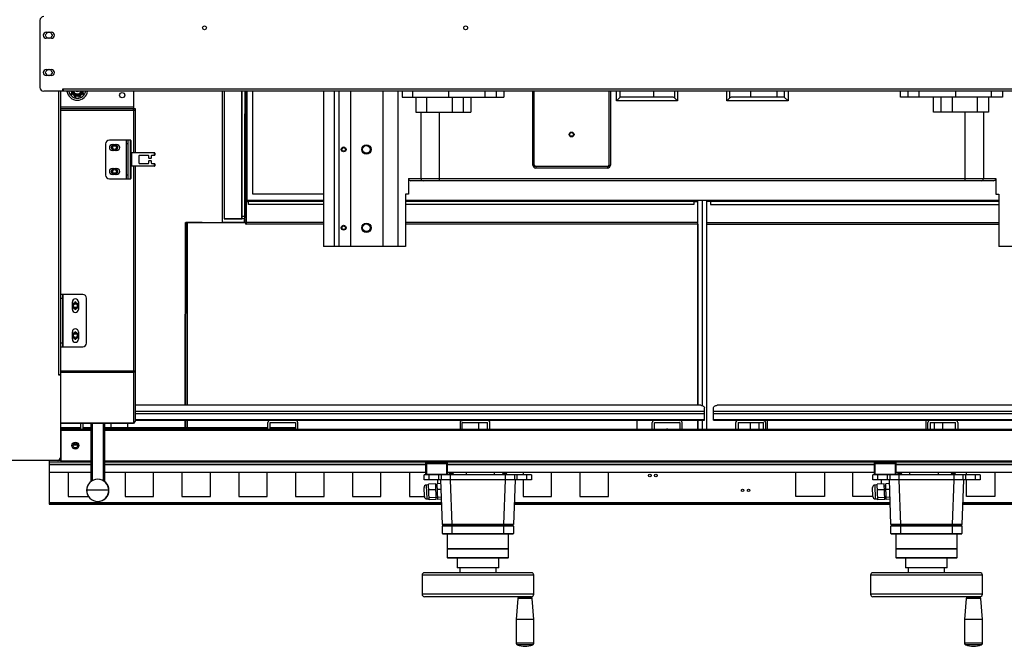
# Model space of a CAD drawing. Header units: inches. Extents: x -112 to 112, y -97 to 31.
# Tile 2 of 17: x -36 to 16, y -96 to -63. Entities that reach past the tile are written whole.
import ezdxf

# ---------------------------------------------------------------- set-up
doc = ezdxf.new("R2010")
doc.units = ezdxf.units.IN
doc.header["$MEASUREMENT"] = 0

msp = doc.modelspace()

# ---------------------------------------------------------------- linework, layer by layer
at = {"color": 7, "linetype": 'Continuous', "lineweight": 25}
for p, q in [((-34.941, -62.677), (-34.941, -66.22)), ((-34.606, -63.307), (-34.331, -63.307)), ((-34.331, -63.622), (-34.606, -63.622)), ((-34.606, -65.276), (-34.331, -65.276)), ((-34.331, -65.591), (-34.606, -65.591)), ((29.933, -66.417), (-34.744, -66.417)), ((-33.945, -81.398), (-33.945, -66.417)), ((-33.858, -66.417), (-33.858, -85.905)), ((-33.74, -66.291), (29.933, -66.291)), ((-33.74, -66.417), (-33.74, -66.291)), ((-33.72, -66.291), (-33.72, -66.417)), ((-33.199, -66.423), (-33.201, -66.417)), ((-32.785, -66.447), (-32.771, -66.417)), ((-32.785, -66.447), (-32.773, -66.454)), ((-32.773, -66.454), (-32.756, -66.417)), ((-30.008, -66.417), (-30.008, -69.665)), ((-25.312, -73.336), (-25.311, -66.417)), ((-25.212, -66.417), (-25.212, -73.148)), ((-24.302, -66.417), (-24.302, -73.143)), ((-24.295, -66.417), (-24.295, -73.124)), ((-24.293, -73.031), (-24.293, -66.417)), ((-24.135, -66.417), (-24.136, -73.031)), ((-24.057, -66.417), (-24.057, -72.165)), ((-24.016, -66.417), (-24.016, -72.165)), ((-23.701, -71.85), (-23.701, -66.417)), ((-19.981, -66.417), (-19.981, -74.606)), ((-19.409, -66.417), (-19.409, -74.606)), ((-19.17, -66.417), (-19.17, -74.606)), ((-18.563, -66.417), (-18.563, -74.606)), ((-16.831, -74.606), (-16.831, -66.417)), ((-16.044, -74.606), (-16.044, -66.417)), ((-15.837, -66.417), (-15.837, -66.732)), ((-15.259, -66.732), (-15.259, -66.417)), ((-13.386, -66.417), (-13.386, -66.732)), ((-11.456, -66.732), (-11.456, -66.417)), ((-10.851, -66.732), (-10.851, -66.417)), ((-10.465, -66.417), (-10.465, -66.732)), ((-8.937, -70.315), (-8.937, -66.417)), ((-8.858, -70.315), (-8.858, -66.417)), ((-4.921, -66.417), (-4.921, -70.315)), ((-4.842, -66.417), (-4.842, -70.315)), ((-4.527, -66.929), (-4.527, -66.417)), ((-4.33, -66.732), (-4.33, -66.417)), ((-2.559, -66.732), (-2.559, -66.417)), ((-1.435, -66.79), (-1.435, -66.417)), ((-1.296, -66.417), (-1.296, -66.929)), ((1.297, -66.929), (1.297, -66.417)), ((1.436, -66.417), (1.436, -66.79)), ((2.56, -66.732), (2.56, -66.417)), ((3.938, -66.417), (3.938, -66.732)), ((4.331, -66.417), (4.331, -66.732)), ((4.528, -66.417), (4.528, -66.929)), ((10.465, -66.732), (10.465, -66.417)), ((10.851, -66.417), (10.851, -66.732)), ((11.456, -66.732), (11.456, -66.417)), ((13.386, -66.732), (13.386, -66.417)), ((15.26, -66.732), (15.26, -66.417)), ((15.837, -66.417), (15.837, -66.732)), ((-33.256, -66.516), (-33.263, -66.512)), ((-33.044, -66.665), (-33.058, -66.683)), ((-32.682, -66.512), (-32.688, -66.516)), ((-15.837, -66.732), (-10.465, -66.732)), ((-15.109, -66.732), (-15.109, -67.52)), ((-14.532, -67.52), (-14.532, -66.732)), ((-13.189, -66.732), (-13.189, -67.52)), ((-12.599, -67.52), (-12.599, -66.732)), ((-12.205, -66.732), (-12.205, -67.52)), ((-4.527, -66.929), (-4.33, -66.732)), ((-1.296, -66.929), (-4.527, -66.929)), ((-1.574, -66.732), (-4.33, -66.732)), ((-1.435, -66.79), (-1.296, -66.929)), ((1.436, -66.79), (1.297, -66.929)), ((4.528, -66.929), (1.297, -66.929)), ((4.331, -66.732), (1.575, -66.732)), ((4.331, -66.732), (4.528, -66.929)), ((15.837, -66.732), (10.465, -66.732)), ((12.205, -67.52), (12.205, -66.732)), ((12.599, -66.732), (12.599, -67.52)), ((13.19, -66.732), (13.19, -67.52)), ((14.532, -67.52), (14.532, -66.732)), ((15.109, -66.732), (15.109, -67.52)), ((-33.858, -67.236), (-30.008, -67.236)), ((-33.858, -67.244), (-30.008, -67.244)), ((-33.858, -67.323), (-29.921, -67.323)), ((-33.858, -67.409), (-29.921, -67.409)), ((-30, -67.409), (-30, -67.323)), ((-29.921, -67.323), (-29.921, -69.665)), ((-15.109, -67.52), (-12.205, -67.52)), ((-14.834, -71.024), (-14.834, -67.52)), ((-13.872, -67.52), (-13.872, -71.142)), ((15.109, -67.52), (12.205, -67.52)), ((13.873, -71.142), (13.873, -67.52)), ((14.834, -67.52), (14.834, -71.024)), ((-24.135, -73.328), (-24.135, -67.608)), ((-30.163, -68.996), (-31.279, -68.996)), ((-30.382, -71.043), (-30.382, -68.996)), ((-30.374, -71.043), (-30.374, -68.996)), ((-30.295, -68.996), (-30.295, -71.043)), ((-30.163, -71.043), (-30.163, -68.996)), ((-30.138, -69.021), (-30.138, -71.018)), ((-31.476, -69.193), (-31.476, -70.846)), ((-31.122, -69.232), (-30.886, -69.232)), ((-30.886, -69.547), (-31.122, -69.547)), ((-31.043, -69.233), (-31.043, -69.232)), ((-31.043, -69.547), (-31.043, -69.546)), ((-30.964, -69.232), (-30.964, -69.233)), ((-30.964, -69.546), (-30.964, -69.547)), ((-30.295, -69.193), (-30.374, -69.193)), ((-30.118, -69.665), (-30.118, -70.374)), ((-28.898, -69.665), (-30.118, -69.665)), ((-29.714, -70.221), (-29.714, -69.818)), ((-29.694, -69.798), (-29.229, -69.798)), ((-29.209, -69.818), (-29.209, -69.933)), ((-29.209, -70.107), (-29.209, -70.221)), ((-29.189, -69.953), (-29.081, -69.953)), ((-29.081, -70.087), (-29.189, -70.087)), ((-29.061, -69.933), (-29.061, -69.818)), ((-29.061, -70.221), (-29.061, -70.107)), ((-29.041, -69.798), (-28.878, -69.798)), ((-28.898, -69.798), (-28.898, -69.665)), ((-28.878, -69.685), (-28.878, -69.798)), ((-24.294, -70.071), (-24.294, -70.307)), ((-24.294, -70.323), (-24.294, -70.087)), ((-24.294, -70.087), (-24.294, -70.087)), ((-31.122, -70.492), (-30.886, -70.492)), ((-31.043, -70.493), (-31.043, -70.492)), ((-30.964, -70.492), (-30.964, -70.493)), ((-28.898, -70.374), (-30.118, -70.374)), ((-30.008, -70.374), (-30.008, -83.937)), ((-29.921, -70.374), (-29.921, -83.85)), ((-29.229, -70.241), (-29.694, -70.241)), ((-28.878, -70.241), (-29.041, -70.241)), ((-28.898, -70.374), (-28.898, -70.241)), ((-28.878, -70.241), (-28.878, -70.354)), ((-24.294, -70.323), (-24.294, -70.323)), ((-8.858, -70.315), (-8.937, -70.315)), ((-5, -70.394), (-8.779, -70.394)), ((-8.779, -70.394), (-8.779, -70.472)), ((-5, -70.472), (-8.779, -70.472)), ((-5, -70.394), (-5, -70.472)), ((-4.921, -70.315), (-4.842, -70.315)), ((-31.279, -71.043), (-30.163, -71.043)), ((-30.886, -70.807), (-31.122, -70.807)), ((-31.043, -70.807), (-31.043, -70.806)), ((-30.964, -70.806), (-30.964, -70.807)), ((-30.295, -70.846), (-30.374, -70.846)), ((-15.487, -71.024), (15.488, -71.024)), ((-15.487, -71.024), (-15.487, -71.85)), ((15.367, -71.142), (-15.366, -71.142)), ((15.488, -71.024), (15.488, -71.85)), ((-24.135, -72.157), (-24.057, -72.157)), ((-24.135, -72.165), (-19.981, -72.165)), ((-19.981, -71.85), (-23.701, -71.85)), ((-15.487, -71.85), (-15.65, -71.85)), ((-15.65, -71.85), (-15.65, -74.606)), ((-15.65, -72.165), (15.65, -72.165)), ((-0.236, -82.992), (-0.236, -72.165)), ((0, -72.165), (0, -83.009)), ((0.236, -72.165), (0.236, -84.252)), ((15.488, -71.85), (15.65, -71.85)), ((15.65, -71.85), (15.65, -74.606)), ((-19.981, -72.244), (-24.135, -72.244)), ((-23.937, -72.252), (-24.135, -72.252)), ((-24.057, -72.244), (-24.057, -73.433)), ((-23.937, -72.402), (-23.937, -72.244)), ((-19.981, -72.402), (-23.937, -72.402)), ((-0.236, -72.244), (-15.65, -72.244)), ((-0.433, -72.402), (-15.65, -72.402)), ((-0.433, -72.244), (-0.433, -72.402)), ((-0.236, -72.252), (-0.433, -72.252)), ((15.65, -72.244), (0.236, -72.244)), ((0.433, -72.244), (0.433, -72.402)), ((0.433, -72.402), (15.65, -72.402)), ((-25.212, -73.148), (-24.302, -73.143)), ((-25.193, -73.156), (-25.212, -73.148)), ((-24.282, -73.15), (-25.193, -73.156)), ((-24.302, -73.125), (-24.282, -73.132)), ((-24.302, -73.143), (-24.282, -73.15)), ((-24.295, -73.124), (-24.293, -73.031)), ((-24.136, -73.031), (-24.293, -73.031)), ((-24.282, -73.132), (-24.282, -73.15)), ((-24.142, -73.328), (-24.142, -73.126)), ((-24.136, -73.031), (-24.138, -73.124)), ((-24.057, -73.229), (-24.135, -73.229)), ((-27.278, -82.992), (-27.254, -73.339)), ((-27.244, -73.343), (-27.268, -82.992)), ((-27.254, -73.339), (-24.142, -73.328)), ((-27.254, -73.339), (-27.244, -73.343)), ((-26.387, -73.34), (-27.244, -73.343)), ((-27.241, -73.354), (-24.079, -73.355)), ((-27.241, -82.992), (-27.241, -73.354)), ((-27.24, -82.992), (-27.24, -73.354)), ((-27.166, -73.343), (-27.166, -73.354)), ((-27.156, -73.354), (-27.156, -73.346)), ((-27.155, -73.346), (-24.059, -73.346)), ((-27.155, -73.346), (-27.155, -73.354)), ((-27.155, -82.992), (-27.155, -73.354)), ((-27.039, -73.346), (-27.039, -73.354)), ((-26.388, -73.34), (-25.341, -73.336)), ((-25.432, -73.346), (-25.341, -73.341)), ((-25.341, -73.336), (-25.341, -73.341)), ((-25.328, -73.346), (-25.341, -73.341)), ((-25.312, -73.336), (-24.132, -73.332)), ((-25.199, -73.346), (-25.199, -73.336)), ((-24.132, -73.332), (-24.142, -73.328)), ((-24.057, -73.328), (-24.135, -73.328)), ((-24.079, -73.433), (-24.079, -73.355)), ((-24.079, -73.425), (-24.059, -73.425)), ((-19.981, -73.433), (-24.079, -73.433)), ((-24.059, -73.425), (-24.059, -73.346)), ((-19.981, -73.339), (-24.057, -73.339)), ((-19.981, -73.425), (-24.057, -73.425)), ((-0.236, -73.339), (-15.65, -73.339)), ((-0.236, -73.425), (-15.65, -73.425)), ((-0.236, -73.433), (-15.65, -73.433)), ((-8.109, -73.425), (-8.109, -73.433)), ((-0.238, -73.433), (-0.238, -82.992)), ((0.236, -73.339), (15.65, -73.339)), ((0.236, -73.425), (15.65, -73.425)), ((-15.65, -74.606), (-19.981, -74.606)), ((19.981, -74.606), (15.65, -74.606)), ((-32.677, -77.146), (-33.858, -77.146)), ((-33.858, -77.343), (-33.74, -77.343)), ((-33.74, -77.146), (-33.74, -79.902)), ((-33.732, -79.902), (-33.732, -77.146)), ((-32.48, -79.705), (-32.48, -77.343)), ((-33.228, -77.933), (-33.228, -77.539)), ((-32.913, -77.539), (-32.913, -77.933)), ((-33.228, -79.508), (-33.228, -79.114)), ((-32.913, -79.114), (-32.913, -79.508)), ((-33.74, -79.705), (-33.858, -79.705)), ((-33.858, -79.902), (-32.677, -79.902)), ((-33.858, -81.378), (-33.945, -81.378)), ((-33.858, -81.398), (-33.945, -81.398)), ((-33.937, -81.378), (-33.937, -81.398)), ((-33.858, -81.179), (-30.008, -81.179)), ((-33.858, -81.24), (-30.008, -81.24)), ((-30.008, -81.176), (-29.921, -81.176)), ((-30, -81.176), (-30, -81.181)), ((-30, -81.181), (-29.921, -81.181)), ((-0.079, -82.992), (-29.921, -82.992)), ((29.921, -82.992), (0.788, -82.992)), ((0.118, -83.325), (-29.921, -83.325)), ((0.118, -83.447), (-29.921, -83.447)), ((0.118, -83.78), (0.118, -83.131)), ((0.591, -83.78), (0.591, -83.131)), ((29.921, -83.325), (0.591, -83.325)), ((29.921, -83.447), (0.591, -83.447)), ((-33.858, -83.912), (-30.008, -83.912)), ((-33.858, -83.937), (-30.008, -83.937)), ((-32.776, -84.252), (-32.776, -83.937)), ((-32.658, -84.252), (-32.658, -83.937)), ((-32.244, -87.008), (-32.244, -83.937)), ((-32.185, -83.937), (-32.185, -86.969)), ((-31.594, -86.969), (-31.594, -83.937)), ((-31.535, -83.937), (-31.535, -87.008)), ((-31.201, -83.937), (-31.201, -84.17)), ((-30.296, -84.17), (-30.296, -83.937)), ((0.118, -83.754), (-29.921, -83.754)), ((-29.921, -83.78), (0.118, -83.78)), ((-29.921, -83.85), (-29.921, -83.85)), ((-27.281, -84.17), (-27.28, -83.78)), ((-27.27, -83.78), (-27.271, -84.17)), ((-27.241, -84.17), (-27.241, -83.78)), ((-27.24, -84.17), (-27.24, -83.78)), ((-27.155, -84.17), (-27.155, -83.78)), ((-22.914, -84.252), (-22.914, -83.906)), ((-22.796, -84.252), (-22.796, -83.906)), ((-22.788, -83.898), (-21.465, -83.898)), ((-21.457, -83.906), (-21.457, -84.252)), ((-21.339, -84.252), (-21.339, -83.906)), ((-12.776, -83.906), (-12.776, -84.252)), ((-12.697, -83.78), (-12.697, -83.789)), ((-12.658, -84.252), (-12.658, -83.906)), ((-12.65, -83.898), (-11.327, -83.898)), ((-11.792, -84.252), (-11.792, -83.898)), ((-11.319, -84.252), (-11.319, -83.906)), ((-11.201, -84.252), (-11.201, -83.906)), ((-3.445, -83.78), (-3.445, -84.252)), ((-2.638, -84.252), (-2.638, -83.906)), ((-2.54, -83.783), (-2.54, -83.78)), ((-2.52, -84.252), (-2.52, -83.906)), ((-2.512, -83.898), (-1.189, -83.898)), ((-1.181, -83.906), (-1.181, -84.252)), ((-1.063, -84.252), (-1.063, -83.906)), ((-0.238, -83.78), (-0.238, -84.252)), ((-0.236, -84.252), (-0.236, -83.78)), ((0, -83.78), (0, -84.252)), ((29.921, -83.754), (0.591, -83.754)), ((0.591, -83.78), (29.921, -83.78)), ((1.772, -84.252), (1.772, -83.906)), ((1.89, -83.906), (1.89, -84.249)), ((1.898, -83.898), (3.221, -83.898)), ((2.54, -83.898), (2.54, -84.252)), ((2.993, -83.898), (2.993, -84.252)), ((3.228, -84.252), (3.228, -83.906)), ((3.347, -83.906), (3.347, -84.252)), ((3.445, -84.252), (3.445, -83.78)), ((11.792, -83.78), (11.792, -84.252)), ((11.91, -84.252), (11.91, -83.906)), ((12.028, -83.906), (12.028, -84.252)), ((12.036, -83.898), (13.358, -83.898)), ((12.245, -83.898), (12.245, -84.252)), ((12.697, -84.252), (12.697, -83.898)), ((13.366, -84.252), (13.366, -83.906)), ((13.484, -83.906), (13.484, -84.252)), ((-33.858, -84.17), (-32.776, -84.17)), ((-32.776, -84.207), (-33.858, -84.207)), ((-33.858, -84.331), (-33.819, -84.331)), ((-33.819, -84.417), (-33.858, -84.417)), ((-33.819, -84.252), (-32.244, -84.252)), ((-33.819, -85.984), (-33.819, -84.252)), ((-32.244, -84.319), (-33.819, -84.319)), ((-32.658, -84.17), (-32.244, -84.17)), ((-32.244, -84.207), (-32.658, -84.207)), ((-31.535, -84.17), (-22.914, -84.17)), ((-22.914, -84.207), (-31.535, -84.207)), ((-31.535, -84.252), (31.536, -84.252)), ((31.536, -84.319), (-31.535, -84.319)), ((-22.796, -84.17), (-21.465, -84.17)), ((-21.465, -84.207), (-22.796, -84.207)), ((-21.465, -84.17), (-21.465, -84.252)), ((-21.465, -84.207), (-21.457, -84.208)), ((-1.812, -84.249), (-1.891, -84.249)), ((-1.812, -84.249), (-1.812, -84.252)), ((-33.192, -85.083), (-32.95, -85.083)), ((-32.972, -85.039), (-33.169, -85.039)), ((-33.858, -85.906), (-66.85, -85.906)), ((-34.449, -85.906), (-34.449, -88.218)), ((-34.449, -85.968), (-33.819, -85.968)), ((-32.244, -85.988), (-34.449, -85.988)), ((-32.244, -86.114), (-34.449, -86.114)), ((-32.244, -86.126), (-34.449, -86.126)), ((-33.819, -85.819), (-33.858, -85.819)), ((-33.819, -85.905), (-33.858, -85.905)), ((-33.819, -85.917), (-32.244, -85.917)), ((-33.819, -85.984), (-32.244, -85.984)), ((-31.535, -85.917), (31.536, -85.917)), ((-31.535, -85.984), (31.536, -85.984)), ((31.536, -85.988), (-31.535, -85.988)), ((-14.575, -86.114), (-31.535, -86.114)), ((-14.575, -86.126), (-31.535, -86.126)), ((-13.433, -86.027), (-14.575, -86.027)), ((-14.575, -86.669), (-14.575, -86.027)), ((-14.536, -86.629), (-14.536, -86.066)), ((-14.536, -86.066), (-13.473, -86.066)), ((-13.473, -86.629), (-13.473, -86.066)), ((-13.433, -86.669), (-13.433, -86.027)), ((9.09, -86.114), (-13.433, -86.114)), ((9.09, -86.126), (-13.433, -86.126)), ((10.232, -86.027), (9.09, -86.027)), ((9.09, -86.669), (9.09, -86.027)), ((9.129, -86.066), (10.192, -86.066)), ((9.129, -86.629), (9.129, -86.066)), ((10.192, -86.629), (10.192, -86.066)), ((10.232, -86.669), (10.232, -86.027)), ((31.536, -86.114), (10.232, -86.114)), ((31.536, -86.126), (10.232, -86.126)), ((-34.449, -86.519), (-32.244, -86.519)), ((-33.449, -86.519), (-33.449, -87.812)), ((-31.535, -86.519), (-14.575, -86.519)), ((-30.449, -86.519), (-30.449, -87.812)), ((-28.949, -87.812), (-28.949, -86.519)), ((-27.449, -86.519), (-27.449, -87.812)), ((-25.949, -87.812), (-25.949, -86.519)), ((-24.449, -86.519), (-24.449, -87.812)), ((-22.949, -87.812), (-22.949, -86.519)), ((-21.449, -86.519), (-21.449, -87.812)), ((-19.949, -87.812), (-19.949, -86.519)), ((-18.449, -86.519), (-18.449, -87.812)), ((-16.949, -87.812), (-16.949, -86.519)), ((-15.449, -86.519), (-15.449, -87.812)), ((-9, -86.669), (-14.665, -86.669)), ((-14.665, -86.919), (-14.665, -86.669)), ((-14.536, -86.629), (-14.575, -86.669)), ((-14.536, -86.629), (-13.473, -86.629)), ((-14.415, -86.669), (-14.415, -86.919)), ((-13.894, -86.919), (-13.894, -86.669)), ((-13.773, -86.669), (-13.773, -86.919)), ((-13.433, -86.669), (-13.473, -86.629)), ((-13.433, -86.519), (9.09, -86.519)), ((-13.357, -86.604), (-13.365, -86.612)), ((-13.365, -86.612), (-13.365, -86.669)), ((-13.128, -86.612), (-13.365, -86.612)), ((-13.357, -86.604), (-13.136, -86.604)), ((-13.292, -86.669), (-13.292, -86.919)), ((-13.128, -86.612), (-13.136, -86.604)), ((-13.128, -86.669), (-13.128, -86.612)), ((-12.449, -86.519), (-12.449, -86.669)), ((-10.949, -86.669), (-10.949, -86.519)), ((-10.528, -86.604), (-10.536, -86.612)), ((-10.536, -86.612), (-10.536, -86.669)), ((-10.3, -86.612), (-10.536, -86.612)), ((-10.528, -86.604), (-10.308, -86.604)), ((-10.373, -86.919), (-10.373, -86.669)), ((-10.3, -86.612), (-10.308, -86.604)), ((-10.3, -86.669), (-10.3, -86.612)), ((-9.891, -86.919), (-9.891, -86.669)), ((-9.771, -86.669), (-9.771, -86.919)), ((-9.449, -86.519), (-9.449, -86.669)), ((-9.25, -86.919), (-9.25, -86.669)), ((-9, -86.669), (-9, -86.919)), ((-7.949, -87.812), (-7.949, -86.519)), ((-6.449, -86.519), (-6.449, -87.812)), ((-4.949, -87.812), (-4.949, -86.519)), ((4.949, -87.812), (4.949, -86.519)), ((6.449, -86.519), (6.449, -87.812)), ((7.949, -87.812), (7.949, -86.519)), ((14.665, -86.669), (9, -86.669)), ((9, -86.919), (9, -86.669)), ((9.129, -86.629), (9.09, -86.669)), ((9.129, -86.629), (10.192, -86.629)), ((9.25, -86.669), (9.25, -86.919)), ((9.771, -86.919), (9.771, -86.669)), ((9.892, -86.669), (9.892, -86.919)), ((10.232, -86.669), (10.192, -86.629)), ((10.232, -86.519), (31.536, -86.519)), ((10.308, -86.604), (10.3, -86.612)), ((10.3, -86.612), (10.3, -86.669)), ((10.537, -86.612), (10.3, -86.612)), ((10.308, -86.604), (10.529, -86.604)), ((10.373, -86.669), (10.373, -86.919)), ((10.537, -86.612), (10.529, -86.604)), ((10.537, -86.669), (10.537, -86.612)), ((10.949, -86.669), (10.949, -86.519)), ((12.449, -86.519), (12.449, -86.669)), ((13.137, -86.604), (13.129, -86.612)), ((13.129, -86.612), (13.129, -86.669)), ((13.365, -86.612), (13.129, -86.612)), ((13.137, -86.604), (13.357, -86.604)), ((13.292, -86.919), (13.292, -86.669)), ((13.365, -86.612), (13.357, -86.604)), ((13.365, -86.669), (13.365, -86.612)), ((13.774, -86.919), (13.774, -86.669)), ((13.894, -86.669), (13.894, -86.919)), ((13.949, -86.669), (13.949, -86.519)), ((14.415, -86.919), (14.415, -86.669)), ((14.665, -86.669), (14.665, -86.919)), ((15.449, -86.519), (15.449, -87.812)), ((-9, -86.919), (-14.665, -86.919)), ((-14.431, -87.195), (-14.556, -87.199)), ((-14.556, -87.199), (-14.53, -87.932)), ((-14.057, -87.135), (-14.432, -87.148)), ((-14.403, -87.974), (-14.432, -87.148)), ((-14.029, -87.961), (-14.057, -87.135)), ((-13.978, -87.252), (-14.053, -87.254)), ((-13.783, -87.126), (-13.983, -87.133)), ((-13.954, -87.958), (-13.983, -87.133)), ((-13.949, -87.132), (-13.949, -86.919)), ((-13.707, -89.281), (-13.79, -86.919)), ((-13.29, -86.919), (-13.208, -89.281)), ((-10.457, -89.281), (-10.375, -86.919)), ((-9.875, -86.919), (-9.957, -89.281)), ((-9.449, -86.919), (-9.449, -87.812)), ((14.665, -86.919), (9, -86.919)), ((9.234, -87.195), (9.109, -87.199)), ((9.109, -87.199), (9.135, -87.932)), ((9.608, -87.135), (9.233, -87.148)), ((9.262, -87.974), (9.233, -87.148)), ((9.449, -86.919), (9.449, -87.141)), ((9.636, -87.961), (9.608, -87.135)), ((9.687, -87.252), (9.612, -87.254)), ((9.882, -87.126), (9.682, -87.133)), ((9.711, -87.958), (9.682, -87.133)), ((9.958, -89.281), (9.875, -86.919)), ((10.375, -86.919), (10.457, -89.281)), ((13.208, -89.281), (13.29, -86.919)), ((13.79, -86.919), (13.708, -89.281)), ((13.949, -87.812), (13.949, -86.919)), ((-31.307, -87.48), (-32.472, -87.48)), ((-14.659, -87.811), (-14.676, -87.328)), ((-14.047, -87.446), (-14.421, -87.459)), ((-13.772, -87.436), (-13.972, -87.443)), ((9.006, -87.811), (8.989, -87.328)), ((9.618, -87.446), (9.244, -87.459)), ((9.893, -87.436), (9.693, -87.443)), ((-34.449, -88.124), (-13.748, -88.124)), ((-34.449, -88.156), (-13.747, -88.156)), ((-34.449, -88.218), (-13.744, -88.218)), ((-33.449, -87.812), (-32.378, -87.812)), ((-33.449, -88.156), (-33.449, -88.218)), ((-30.449, -87.812), (-28.949, -87.812)), ((-27.449, -87.812), (-25.949, -87.812)), ((-24.449, -87.812), (-22.949, -87.812)), ((-21.449, -87.812), (-19.949, -87.812)), ((-18.449, -87.812), (-16.949, -87.812)), ((-15.449, -87.812), (-14.659, -87.812)), ((-14.53, -87.932), (-14.405, -87.927)), ((-14.032, -87.859), (-14.407, -87.872)), ((-14.029, -87.961), (-14.403, -87.974)), ((-14.033, -87.842), (-13.958, -87.839)), ((-13.757, -87.849), (-13.957, -87.856)), ((-13.754, -87.951), (-13.954, -87.958)), ((-9.92, -88.218), (9.921, -88.218)), ((-9.918, -88.156), (9.918, -88.156)), ((-9.917, -88.124), (9.917, -88.124)), ((-9.449, -87.812), (-7.949, -87.812)), ((-6.449, -87.812), (-4.949, -87.812)), ((6.449, -87.812), (4.949, -87.812)), ((9.006, -87.812), (7.949, -87.812)), ((9.135, -87.932), (9.26, -87.927)), ((9.633, -87.859), (9.258, -87.872)), ((9.636, -87.961), (9.262, -87.974)), ((9.632, -87.842), (9.707, -87.839)), ((9.908, -87.849), (9.708, -87.856)), ((9.911, -87.951), (9.711, -87.958)), ((13.745, -88.218), (34.449, -88.218)), ((13.747, -88.156), (34.449, -88.156)), ((13.748, -88.124), (34.449, -88.124)), ((15.449, -87.812), (13.949, -87.812)), ((-9.957, -89.281), (-13.707, -89.281)), ((-13.677, -89.343), (-13.707, -89.373)), ((-13.677, -89.343), (-13.677, -89.281)), ((-13.677, -89.343), (-9.987, -89.343)), ((-13.207, -89.343), (-13.207, -89.793)), ((-13.177, -89.281), (-13.177, -89.343)), ((-10.487, -89.343), (-10.487, -89.281)), ((-10.457, -89.793), (-10.457, -89.343)), ((-9.987, -89.281), (-9.987, -89.343)), ((-9.957, -89.373), (-9.987, -89.343)), ((13.708, -89.281), (9.958, -89.281)), ((9.988, -89.343), (9.958, -89.373)), ((9.988, -89.343), (9.988, -89.281)), ((9.988, -89.343), (13.678, -89.343)), ((10.458, -89.343), (10.458, -89.793)), ((10.488, -89.281), (10.488, -89.343)), ((13.178, -89.343), (13.178, -89.281)), ((13.208, -89.793), (13.208, -89.343)), ((13.678, -89.281), (13.678, -89.343)), ((13.708, -89.373), (13.678, -89.343)), ((-9.957, -89.373), (-13.707, -89.373)), ((-13.707, -89.763), (-13.707, -89.373)), ((-13.707, -89.763), (-9.957, -89.763)), ((-13.707, -89.763), (-13.677, -89.793)), ((-9.987, -89.793), (-13.677, -89.793)), ((-13.452, -89.793), (-13.452, -90.543)), ((-10.212, -90.543), (-10.212, -89.793)), ((-9.987, -89.793), (-9.957, -89.763)), ((-9.957, -89.373), (-9.957, -89.763)), ((13.708, -89.373), (9.958, -89.373)), ((9.958, -89.763), (9.958, -89.373)), ((9.958, -89.763), (13.708, -89.763)), ((9.958, -89.763), (9.988, -89.793)), ((13.678, -89.793), (9.988, -89.793)), ((10.213, -89.793), (10.213, -90.543)), ((13.453, -90.543), (13.453, -89.793)), ((13.678, -89.793), (13.708, -89.763)), ((13.708, -89.373), (13.708, -89.763)), ((-13.452, -90.543), (-13.422, -90.573)), ((-13.452, -90.543), (-10.212, -90.543)), ((-13.452, -90.573), (-13.452, -91.028)), ((-13.452, -90.573), (-10.212, -90.573)), ((-10.242, -90.573), (-10.212, -90.543)), ((-10.212, -91.028), (-10.212, -90.573)), ((10.213, -90.543), (10.243, -90.573)), ((10.213, -90.543), (13.453, -90.543)), ((10.213, -90.573), (10.213, -91.028)), ((10.213, -90.573), (13.453, -90.573)), ((13.423, -90.573), (13.453, -90.543)), ((13.453, -91.028), (13.453, -90.573)), ((-13.452, -91.028), (-13.412, -91.068)), ((-13.452, -91.028), (-10.212, -91.028)), ((-10.252, -91.068), (-13.412, -91.068)), ((-12.932, -91.068), (-12.932, -91.572)), ((-10.732, -91.572), (-10.732, -91.068)), ((-10.252, -91.068), (-10.212, -91.028)), ((10.213, -91.028), (10.253, -91.068)), ((10.213, -91.028), (13.453, -91.028)), ((13.413, -91.068), (10.253, -91.068)), ((10.733, -91.068), (10.733, -91.572)), ((12.933, -91.572), (12.933, -91.068)), ((13.413, -91.068), (13.453, -91.028)), ((-9.007, -91.828), (-14.657, -91.828)), ((-13.142, -91.818), (-13.142, -91.828)), ((-13.142, -91.818), (-12.772, -91.818)), ((-12.772, -91.572), (-12.932, -91.572)), ((-12.772, -91.818), (-12.772, -91.562)), ((-10.892, -91.562), (-12.772, -91.562)), ((-10.892, -91.562), (-10.892, -91.818)), ((-10.732, -91.572), (-10.892, -91.572)), ((-10.892, -91.818), (-10.522, -91.818)), ((-10.522, -91.828), (-10.522, -91.818)), ((14.658, -91.828), (9.008, -91.828)), ((10.523, -91.818), (10.523, -91.828)), ((10.523, -91.818), (10.893, -91.818)), ((10.893, -91.572), (10.733, -91.572)), ((10.893, -91.818), (10.893, -91.562)), ((12.773, -91.562), (10.893, -91.562)), ((12.773, -91.562), (12.773, -91.818)), ((12.933, -91.572), (12.773, -91.572)), ((12.773, -91.818), (13.143, -91.818)), ((13.143, -91.828), (13.143, -91.818)), ((-14.782, -91.953), (-14.782, -92.968)), ((-8.882, -91.953), (-14.782, -91.953)), ((-8.882, -92.968), (-8.882, -91.953)), ((8.883, -91.953), (8.883, -92.968)), ((14.783, -91.953), (8.883, -91.953)), ((14.783, -92.968), (14.783, -91.953)), ((-8.882, -92.968), (-14.782, -92.968)), ((14.783, -92.968), (8.883, -92.968)), ((-9.007, -93.093), (-14.657, -93.093)), ((-9.729, -93.182), (-9.821, -94.303)), ((-8.968, -93.182), (-9.729, -93.182)), ((-9, -93.153), (-9.698, -93.153)), ((-9.679, -93.134), (-9.679, -93.153)), ((-9.018, -93.134), (-9.679, -93.134)), ((-9.661, -93.093), (-9.64, -93.114)), ((-9.525, -93.114), (-9.64, -93.114)), ((-9.583, -93.114), (-9.585, -93.134)), ((-9.467, -93.102), (-9.467, -93.093)), ((-9.231, -93.093), (-9.231, -93.102)), ((-9.057, -93.114), (-9.173, -93.114)), ((-9.113, -93.134), (-9.115, -93.114)), ((-9.057, -93.114), (-9.037, -93.093)), ((-9.018, -93.153), (-9.018, -93.134)), ((-8.876, -94.303), (-8.968, -93.182)), ((14.658, -93.093), (9.008, -93.093)), ((13.936, -93.182), (13.844, -94.303)), ((14.697, -93.182), (13.936, -93.182)), ((14.665, -93.153), (13.967, -93.153)), ((13.986, -93.134), (13.986, -93.153)), ((14.647, -93.134), (13.986, -93.134)), ((14.004, -93.093), (14.025, -93.114)), ((14.14, -93.114), (14.025, -93.114)), ((14.082, -93.114), (14.08, -93.134)), ((14.198, -93.102), (14.198, -93.093)), ((14.434, -93.093), (14.434, -93.102)), ((14.608, -93.114), (14.492, -93.114)), ((14.552, -93.134), (14.55, -93.114)), ((14.608, -93.114), (14.628, -93.093)), ((14.647, -93.153), (14.647, -93.134)), ((14.789, -94.303), (14.697, -93.182)), ((-9.821, -94.303), (-9.821, -95.553)), ((-8.876, -94.303), (-9.821, -94.303)), ((-8.876, -95.553), (-8.876, -94.303)), ((13.844, -94.303), (13.844, -95.553)), ((14.789, -94.303), (13.844, -94.303)), ((14.789, -95.553), (14.789, -94.303)), ((-8.876, -95.553), (-9.821, -95.553)), ((14.789, -95.553), (13.844, -95.553)), ((-8.939, -95.642), (-9.758, -95.642)), ((14.726, -95.642), (13.907, -95.642))]:
    msp.add_line(p, q, dxfattribs=at)
at = {"color": 7, "linetype": 'Continuous', "lineweight": 25, "flags": 128}
for points in [[(-33.289, -66.608), (-33.301, -66.644), (-33.302, -66.649)], [(-24.294, -70.087), (-24.294, -70.038), (-24.294, -69.993), (-24.294, -69.956), (-24.294, -69.932), (-24.294, -69.922), (-24.294, -69.927), (-24.294, -69.947), (-24.294, -69.98), (-24.294, -70.023), (-24.294, -70.071)], [(-24.294, -70.307), (-24.294, -70.356), (-24.294, -70.401), (-24.294, -70.437), (-24.294, -70.462), (-24.294, -70.472), (-24.294, -70.467), (-24.294, -70.447), (-24.294, -70.414), (-24.294, -70.371), (-24.294, -70.323)], [(-0.079, -82.992), (-0.041, -82.995), (-0.004, -83.003), (0.03, -83.016), (0.06, -83.033), (0.085, -83.054), (0.103, -83.078), (0.114, -83.104), (0.118, -83.131)], [(0.591, -83.131), (0.594, -83.104), (0.606, -83.078), (0.624, -83.054), (0.648, -83.033), (0.678, -83.016), (0.712, -83.003), (0.749, -82.995), (0.788, -82.992)], [(-14.575, -86.03), (-14.574, -86.033), (-14.571, -86.037), (-14.563, -86.048), (-14.551, -86.06), (-14.543, -86.064), (-14.539, -86.066), (-14.536, -86.066)], [(9.09, -86.03), (9.091, -86.033), (9.094, -86.037), (9.102, -86.048), (9.114, -86.06), (9.122, -86.064), (9.126, -86.066), (9.129, -86.066)], [(-9.594, -93.114), (-9.577, -93.108), (-9.573, -93.101), (-9.574, -93.09)], [(-9.467, -93.102), (-9.497, -93.11), (-9.525, -93.114)], [(-9.173, -93.114), (-9.2, -93.11), (-9.231, -93.102)], [(-9.123, -93.09), (-9.124, -93.101), (-9.12, -93.108), (-9.104, -93.114)], [(14.071, -93.114), (14.088, -93.108), (14.092, -93.101), (14.091, -93.09)], [(14.198, -93.102), (14.168, -93.11), (14.14, -93.114)], [(14.492, -93.114), (14.465, -93.11), (14.434, -93.102)], [(14.542, -93.09), (14.541, -93.101), (14.545, -93.108), (14.561, -93.114)]]:
    msp.add_lwpolyline(points, dxfattribs=at)
at = {"color": 7, "linetype": 'Continuous', "lineweight": 25}
for centre, radius in [((-26.26, -63.071), 0.102), ((-12.48, -63.071), 0.102), ((-30.598, -66.626), 0.138), ((-6.89, -68.701), 0.128), ((-6.89, -68.701), 0.0968), ((-31.004, -69.39), 0.154), ((-31.004, -69.39), 0.0984), ((-18.917, -69.488), 0.128), ((-18.917, -69.488), 0.0968), ((-17.716, -69.488), 0.246), ((-17.716, -69.488), 0.199), ((-31.004, -70.65), 0.154), ((-31.004, -70.65), 0.0984), ((-18.917, -73.622), 0.128), ((-18.917, -73.622), 0.0968), ((-17.716, -73.622), 0.246), ((-17.716, -73.622), 0.199), ((-33.071, -77.736), 0.154), ((-33.071, -77.736), 0.0984), ((-33.071, -79.311), 0.154), ((-33.071, -79.311), 0.0984), ((-33.071, -85.118), 0.185), ((-33.071, -85.118), 0.126), ((-2.764, -86.693), 0.0689), ((-2.449, -86.693), 0.0689), ((2.134, -87.48), 0.0689), ((2.449, -87.48), 0.0689)]:
    msp.add_circle(centre, radius, dxfattribs=at)
for centre, radius, start, end in [((-34.744, -62.677), 0.197, 90, 180), ((-34.606, -63.465), 0.157, 90, 270), ((-34.468, -63.465), 0.161, 102.6804, 165.883), ((-34.468, -63.465), 0.161, 14.117, 77.3196), ((-34.331, -63.465), 0.157, 270, 90), ((-34.625, -63.465), 0.0394, 90, 270), ((-34.468, -63.465), 0.161, 194.117, 257.3196), ((-34.468, -63.465), 0.161, 282.6804, 345.883), ((-34.312, -63.465), 0.0394, 270, 90), ((-34.606, -65.433), 0.157, 90, 270), ((-34.625, -65.433), 0.0394, 90, 270), ((-34.468, -65.433), 0.161, 102.6804, 165.883), ((-34.468, -65.433), 0.161, 14.117, 77.3196), ((-34.331, -65.433), 0.157, 270, 90), ((-34.312, -65.433), 0.0394, 270, 90), ((-34.468, -65.433), 0.161, 194.117, 257.3196), ((-34.468, -65.433), 0.161, 282.6804, 345.883), ((-34.744, -66.22), 0.197, 180, 270), ((-32.972, -66.339), 0.551, 188.2132, 351.7868), ((-32.972, -66.339), 0.453, 190.0154, 349.9846), ((-32.972, -66.339), 0.335, 193.609, 346.391), ((-32.972, -66.339), 0.315, 194.4775, 345.5225), ((-32.972, -66.339), 0.256, 197.9202, 250.3967), ((-32.957, -66.347), 0.253, 196.0581, 343.9419), ((-32.972, -66.339), 0.236, 199.4712, 340.5288), ((-32.972, -66.339), 0.23, 199.9788, 330), ((-32.972, -66.339), 0.217, 201.3237, 330), ((-32.972, -66.339), 0.0984, 233.1301, 306.8699), ((-33.347, -66.46), 0.0984, 256.6677, 330.8437), ((-33.204, -66.657), 0.0984, 101.1563, 150), ((-33.204, -66.657), 0.0984, 292.6677, 6.8437), ((-32.972, -66.732), 0.0984, 150, 211.3323), ((-32.972, -66.732), 0.0984, 328.6677, 42.8437), ((-32.741, -66.657), 0.0984, 173.1564, 247.3323), ((-32.741, -66.657), 0.0984, 4.6677, 78.8436), ((-32.598, -66.46), 0.0984, 209.1563, 283.3323), ((-1.574, -66.929), 0.197, 45, 90), ((1.575, -66.929), 0.197, 90, 135), ((-31.279, -69.193), 0.197, 90, 180), ((-30.163, -69.021), 0.025, 0, 90), ((-31.122, -69.39), 0.157, 90, 270), ((-31.004, -69.39), 0.161, 104.117, 255.883), ((-31.004, -69.39), 0.161, 284.117, 75.883), ((-30.886, -69.39), 0.157, 270, 90), ((-30.118, -69.645), 0.02, 180, 270), ((-29.694, -69.818), 0.02, 90, 180), ((-29.229, -69.818), 0.02, 0, 90), ((-29.189, -69.933), 0.02, 180, 270), ((-29.189, -70.107), 0.02, 90, 180), ((-29.081, -69.933), 0.02, 270, 360), ((-29.081, -70.107), 0.02, 0, 90), ((-29.041, -69.818), 0.02, 90, 180), ((-28.898, -69.685), 0.02, 0, 90), ((-31.122, -70.65), 0.157, 90, 270), ((-31.004, -70.65), 0.161, 104.117, 255.883), ((-31.004, -70.65), 0.161, 284.117, 75.883), ((-30.886, -70.65), 0.157, 270, 90), ((-30.118, -70.394), 0.02, 90, 180), ((-29.694, -70.221), 0.02, 180, 270), ((-29.229, -70.221), 0.02, 270, 360), ((-29.041, -70.221), 0.02, 180, 270), ((-28.898, -70.354), 0.02, 270, 360), ((-8.779, -70.315), 0.157, 180, 270), ((-8.779, -70.315), 0.0787, 180, 270), ((-5, -70.315), 0.0787, 270, 360), ((-5, -70.315), 0.157, 270, 360), ((-31.279, -70.846), 0.197, 180, 270), ((-30.163, -71.018), 0.025, 270, 360), ((-15.368, -71.022), 0.119, 180.6418, 270.6809), ((-14.717, -71.025), 0.117, 179.3463, 269.331), ((14.718, -71.025), 0.117, 270.669, 0.6537), ((15.368, -71.022), 0.12, 269.3734, 359.3038), ((-24.3, -73.091), 0.0338, 267.3266, 279.0567), ((-24.249, -72.424), 0.709, 267.3266, 279.0567), ((-25.332, -75.904), 2.568, 89.5556, 90.2102), ((-25.296, -74.106), 0.766, 82.7679, 93.3951), ((-24.14, -73.298), 0.0302, 265.0961, 278.2091), ((-24.112, -72.994), 0.338, 266.6113, 279.4956), ((-8.219, -73.431), 0.109, 358.9668, 3.1024), ((0.348, -73.431), 0.11, 176.9186, 181.0197), ((-33.071, -77.539), 0.157, 360, 180), ((-32.677, -77.343), 0.197, 0, 90), ((-33.071, -77.736), 0.161, 104.117, 167.3196), ((-33.071, -77.736), 0.161, 192.6804, 255.883), ((-33.071, -77.58), 0.0394, 0, 180), ((-33.071, -77.893), 0.0394, 180, 0), ((-33.071, -77.736), 0.161, 12.6804, 75.883), ((-33.071, -77.736), 0.161, 284.117, 347.3196), ((-33.071, -77.933), 0.157, 180, 360), ((-33.071, -79.114), 0.157, 360, 180), ((-33.071, -79.311), 0.161, 104.117, 167.3196), ((-33.071, -79.311), 0.161, 192.6804, 255.883), ((-33.071, -79.154), 0.0394, 0, 180), ((-33.071, -79.468), 0.0394, 180, 0), ((-33.071, -79.311), 0.161, 12.6804, 75.883), ((-33.071, -79.311), 0.161, 284.117, 347.3196), ((-33.071, -79.508), 0.157, 180, 0), ((-32.677, -79.705), 0.197, 270, 360), ((-29.997, -81.166), 0.0773, 261.9505, 348.5782), ((-30.007, -81.18), 0.00703, 261.9505, 348.5782), ((-29.997, -83.833), 0.0773, 261.9505, 348.5782), ((-30.008, -83.85), 0.0866, 270, 360), ((-22.788, -83.906), 0.126, 90, 180), ((-22.788, -83.906), 0.00787, 90, 180), ((-21.465, -83.906), 0.126, 360, 90), ((-21.465, -83.906), 0.00787, 360, 90), ((-12.65, -83.906), 0.126, 90, 180), ((-12.65, -83.906), 0.00787, 90, 180), ((-11.327, -83.906), 0.126, 0, 90), ((-11.327, -83.906), 0.00787, 360, 90), ((-2.512, -83.906), 0.126, 90, 180), ((-2.512, -83.906), 0.00787, 90, 180), ((-1.189, -83.906), 0.126, 0, 90), ((-1.189, -83.906), 0.00787, 360, 90), ((1.898, -83.906), 0.126, 90, 180), ((1.898, -83.906), 0.00787, 90, 180), ((3.221, -83.906), 0.126, 360, 90), ((3.221, -83.906), 0.00787, 360, 90), ((12.036, -83.906), 0.126, 90, 180), ((12.036, -83.906), 0.00787, 90, 180), ((13.358, -83.906), 0.126, 0, 90), ((13.358, -83.906), 0.00787, 0, 90), ((-34.016, -85.748), 0.157, 270, 0), ((-33.945, -85.819), 0.0866, 270, 360), ((-13.487, -86.012), 0.0562, 284.4645, 341.8293), ((10.178, -86.012), 0.0562, 284.4645, 341.8293), ((-31.89, -87.48), 0.591, 0, 180), ((-31.89, -87.48), 0.583, 0, 180), ((-14.551, -87.324), 0.125, 92.0004, 182.0004), ((9.114, -87.324), 0.125, 92.0004, 182.0004), ((-31.89, -87.48), 0.591, 180, 0), ((-31.89, -87.48), 0.583, 180, 0), ((-14.534, -87.807), 0.125, 182.0004, 272.0004), ((9.131, -87.807), 0.125, 182.0004, 272.0004), ((-14.657, -91.953), 0.125, 90, 180), ((-9.007, -91.953), 0.125, 0, 90), ((9.008, -91.953), 0.125, 90, 180), ((14.658, -91.953), 0.125, 0, 90), ((-14.657, -92.968), 0.125, 180, 270), ((-9.007, -92.968), 0.125, 270, 360), ((9.008, -92.968), 0.125, 180, 270), ((14.658, -92.968), 0.125, 270, 0), ((-9.698, -93.185), 0.0315, 90, 175.3013), ((-9, -93.185), 0.0315, 4.6987, 90), ((13.967, -93.185), 0.0315, 90, 175.3013), ((14.665, -93.185), 0.0315, 4.6987, 90), ((-9.727, -95.553), 0.0945, 180, 250.5288), ((-8.971, -95.553), 0.0945, 289.4712, 0), ((13.938, -95.553), 0.0945, 180, 250.5288), ((14.694, -95.553), 0.0945, 289.4712, 360), ((-9.349, -94.484), 1.228, 250.5288, 289.4712), ((14.316, -94.484), 1.228, 250.5288, 289.4712)]:
    msp.add_arc(centre, radius, start, end, dxfattribs=at)

doc.saveas('drawing.dxf')
